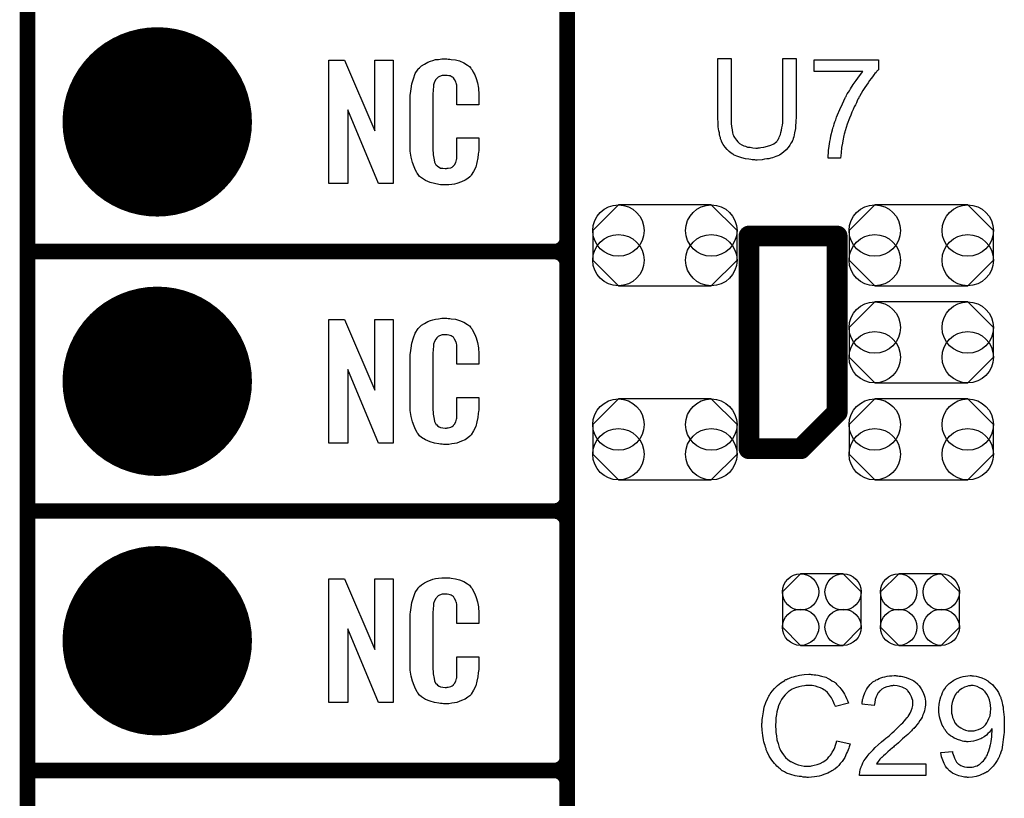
# Model space of a CAD drawing. Extents: x -0.07 to 0.95, y -0.15 to 2.1.
# Tile 2 of 18: x -0.05 to 0.33, y 0.14 to 0.44. Entities that reach past the tile are written whole.
import ezdxf

# ---------------------------------------------------------------- set-up
doc = ezdxf.new("R2010")
doc.units = 0
doc.layers.get('0').update_dxf_attribs({"linetype": 'CONTINUOUS'})
for name, color, linetype in [('gko', 6, 'CONTINUOUS'), ('gto', 2, 'CONTINUOUS'), ('gts', 1, 'CONTINUOUS')]:
    doc.layers.add(name, color=color, linetype=linetype)

# ---------------------------------------------------------------- blocks, each defined once
blk = doc.blocks.new('D43')
at = {"const_width": 0.004}
blk.add_lwpolyline([(-0.002, 0, 1), (0.002, 0, 1)], format="xyb", close=True, dxfattribs=at)
blk = doc.blocks.new('D60')
at = {"const_width": 0.003}
blk.add_lwpolyline([(-0.0015, 0, 1), (0.0015, 0, 1)], format="xyb", close=True, dxfattribs=at)
blk = doc.blocks.new('D70')
blk.add_lwpolyline([(-0.0152, 0.0068), (-0.0152, -0.0068), (-0.0082, -0.0138), (0.0082, -0.0138), (0.0152, -0.0068), (0.0152, 0.0068), (0.0082, 0.0138), (-0.0082, 0.0138)], close=True)
for centre in [(-0.0082, 0.0068), (0.0082, 0.0068), (-0.0082, -0.0068), (0.0082, -0.0068)]:
    blk.add_circle(centre, 0.007)
blk = doc.blocks.new('D71')
blk.add_lwpolyline([(0.0179, 0.0156), (-0.0179, 0.0156), (-0.0278, 0.0057), (-0.0278, -0.0057), (-0.0179, -0.0156), (0.0179, -0.0156), (0.0278, -0.0057), (0.0278, 0.0057)], close=True)
for centre in [(-0.0179, 0.0057), (0.0179, 0.0057), (-0.0179, -0.0057), (0.0179, -0.0057)]:
    blk.add_circle(centre, 0.0099)
blk = doc.blocks.new('D98')
at = {"const_width": 0.0365}
blk.add_lwpolyline([(-0.01825, 0, 1), (0.01825, 0, 1)], format="xyb", close=True, dxfattribs=at)

msp = doc.modelspace()

# ---------------------------------------------------------------- linework, layer by layer
at = {"layer": 'gko', "color": 6, "const_width": 0.006}
msp.add_lwpolyline([(-0.05, -0.15), (-0.05, 2.099)], dxfattribs=at)
at = {"layer": 'gto', "color": 2}
for points, const_width in [([(0.158, -0.022), (0.158, 0.722)], 0.006), ([(0.158, 0.355), (0.158, 0.445)], 0.006), ([(0.228, 0.274), (0.228, 0.356)], 0.008), ([(0.228, 0.356), (0.262, 0.356)], 0.008), ([(0.262, 0.288), (0.262, 0.356)], 0.008), ([(-0.05, 0.35), (0.153, 0.35)], 0.006), ([(-0.05, 0.35), (0.153, 0.35)], 0.006), ([(0.153, 0.35), (0.153, 0.35)], 0.006), ([(0.153, 0.35), (0.153, 0.35)], 0.006), ([(0.158, 0.345), (0.158, 0.345)], 0.006), ([(0.158, 0.345), (0.158, 0.345)], 0.006), ([(0.158, 0.345), (0.158, 0.345)], 0.006), ([(0.158, 0.345), (0.158, 0.345)], 0.006), ([(0.158, 0.255), (0.158, 0.345)], 0.006), ([(0.248, 0.274), (0.262, 0.288)], 0.008), ([(0.228, 0.274), (0.248, 0.274)], 0.008), ([(-0.05, 0.25), (0.153, 0.25)], 0.006), ([(-0.05, 0.25), (0.153, 0.25)], 0.006), ([(0.153, 0.25), (0.153, 0.25)], 0.006), ([(0.153, 0.25), (0.153, 0.25)], 0.006), ([(0.158, 0.245), (0.158, 0.245)], 0.006), ([(0.158, 0.245), (0.158, 0.245)], 0.006), ([(0.158, 0.245), (0.158, 0.245)], 0.006), ([(0.158, 0.245), (0.158, 0.245)], 0.006), ([(0.158, 0.155), (0.158, 0.245)], 0.006), ([(-0.05, 0.15), (0.153, 0.15)], 0.006), ([(-0.05, 0.15), (0.153, 0.15)], 0.006), ([(0.153, 0.15), (0.153, 0.15)], 0.006), ([(0.153, 0.15), (0.153, 0.15)], 0.006), ([(0.158, 0.145), (0.158, 0.145)], 0.006), ([(0.158, 0.145), (0.158, 0.145)], 0.006), ([(0.158, 0.145), (0.158, 0.145)], 0.006), ([(0.158, 0.145), (0.158, 0.145)], 0.006), ([(0.158, 0.055), (0.158, 0.145)], 0.006)]:
    msp.add_lwpolyline(points, dxfattribs=dict(at, const_width=const_width))
for points in [[(0.0909, 0.3762), (0.0852, 0.3762), (0.0735, 0.4046), (0.0735, 0.3762), (0.0661, 0.3762), (0.0661, 0.4238), (0.0722, 0.4238), (0.0838, 0.3966), (0.0838, 0.4238), (0.0909, 0.4238), (0.0909, 0.3762)], [(0.1121, 0.4242), (0.1127, 0.4242), (0.1133, 0.4241), (0.1149, 0.4239), (0.1165, 0.4235), (0.1181, 0.4228), (0.1196, 0.4219), (0.1203, 0.4214), (0.1209, 0.4207), (0.121, 0.4205), (0.1214, 0.4201), (0.1218, 0.4192), (0.1224, 0.4181), (0.1229, 0.4167), (0.1234, 0.415), (0.1238, 0.413), (0.1239, 0.4106), (0.1239, 0.4066), (0.1155, 0.4066), (0.1155, 0.4107), (0.1155, 0.4108), (0.1155, 0.4111), (0.1155, 0.4116), (0.1155, 0.4121), (0.1154, 0.4134), (0.1154, 0.4141), (0.1153, 0.4146), (0.1153, 0.4147), (0.1152, 0.4149), (0.115, 0.4154), (0.1146, 0.4163), (0.1141, 0.417), (0.1139, 0.4172), (0.1137, 0.4173), (0.1133, 0.4175), (0.1129, 0.4177), (0.1124, 0.4178), (0.1117, 0.4179), (0.1106, 0.4179), (0.1103, 0.4179), (0.1098, 0.4179), (0.1088, 0.4175), (0.1083, 0.4173), (0.1079, 0.4169), (0.1077, 0.4167), (0.1073, 0.4163), (0.1068, 0.4154), (0.1065, 0.4143), (0.1065, 0.4142), (0.1065, 0.4141), (0.1064, 0.4137), (0.1064, 0.4132), (0.1063, 0.4127), (0.1063, 0.4119), (0.1062, 0.4111), (0.1062, 0.4102), (0.1062, 0.3895), (0.1062, 0.3894), (0.1062, 0.3889), (0.1063, 0.3882), (0.1063, 0.3873), (0.1067, 0.3854), (0.1068, 0.3845), (0.1072, 0.3837), (0.1073, 0.3836), (0.1074, 0.3834), (0.1077, 0.3832), (0.108, 0.3829), (0.1086, 0.3825), (0.1092, 0.3822), (0.1101, 0.3821), (0.111, 0.382), (0.1114, 0.382), (0.1117, 0.3821), (0.1121, 0.3821), (0.1131, 0.3823), (0.1136, 0.3826), (0.114, 0.3829), (0.1141, 0.3829), (0.1141, 0.3831), (0.1145, 0.3835), (0.115, 0.3844), (0.1153, 0.3854), (0.1153, 0.3855), (0.1154, 0.3857), (0.1154, 0.386), (0.1154, 0.3865), (0.1154, 0.3871), (0.1155, 0.3878), (0.1155, 0.3886), (0.1155, 0.3895), (0.1155, 0.3938), (0.1239, 0.3938), (0.1239, 0.39), (0.1239, 0.3899), (0.1239, 0.3897), (0.1239, 0.3894), (0.1239, 0.3889), (0.1238, 0.3883), (0.1237, 0.3876), (0.1235, 0.3861), (0.1231, 0.3844), (0.1227, 0.3826), (0.1219, 0.3809), (0.121, 0.3794), (0.1209, 0.3792), (0.1204, 0.3788), (0.1197, 0.3782), (0.1187, 0.3775), (0.1173, 0.3769), (0.1155, 0.3762), (0.1146, 0.376), (0.1135, 0.3759), (0.1123, 0.3757), (0.1103, 0.3757), (0.1098, 0.3758), (0.1092, 0.3758), (0.1085, 0.3759), (0.1069, 0.3762), (0.1052, 0.3767), (0.1034, 0.3774), (0.1018, 0.3784), (0.1011, 0.379), (0.1005, 0.3797), (0.1005, 0.3798), (0.1004, 0.3799), (0.1002, 0.3802), (0.1, 0.3805), (0.0995, 0.3814), (0.099, 0.3827), (0.0983, 0.3844), (0.0979, 0.3864), (0.0975, 0.3887), (0.0974, 0.3914), (0.0974, 0.4083), (0.0974, 0.4084), (0.0974, 0.4087), (0.0974, 0.4091), (0.0975, 0.4096), (0.0975, 0.4103), (0.0976, 0.411), (0.0978, 0.4128), (0.0981, 0.4147), (0.0987, 0.4166), (0.0994, 0.4186), (0.1005, 0.4203), (0.1005, 0.4203), (0.1006, 0.4204), (0.101, 0.4209), (0.1018, 0.4216), (0.103, 0.4223), (0.1043, 0.423), (0.1053, 0.4234), (0.1062, 0.4237), (0.1072, 0.424), (0.1084, 0.4241), (0.1096, 0.4243), (0.1116, 0.4243), (0.1121, 0.4242)], [(0.2462, 0.4022), (0.2462, 0.4022), (0.2462, 0.4019), (0.2462, 0.4017), (0.2462, 0.4013), (0.2461, 0.4008), (0.2461, 0.4002), (0.2461, 0.3995), (0.246, 0.3989), (0.2459, 0.3974), (0.2456, 0.3958), (0.2453, 0.3943), (0.2451, 0.3936), (0.2449, 0.3929), (0.2449, 0.3929), (0.2448, 0.3928), (0.2447, 0.3926), (0.2446, 0.3924), (0.2442, 0.3918), (0.2438, 0.391), (0.2431, 0.3901), (0.2423, 0.3892), (0.2413, 0.3883), (0.2401, 0.3874), (0.24, 0.3874), (0.2399, 0.3873), (0.2398, 0.3873), (0.2395, 0.3871), (0.2391, 0.3869), (0.2387, 0.3868), (0.2383, 0.3866), (0.2377, 0.3864), (0.2371, 0.3862), (0.2364, 0.386), (0.2357, 0.3858), (0.2349, 0.3857), (0.234, 0.3856), (0.2331, 0.3854), (0.2312, 0.3853), (0.2307, 0.3853), (0.2303, 0.3854), (0.2298, 0.3854), (0.2293, 0.3854), (0.2287, 0.3855), (0.228, 0.3856), (0.2267, 0.3858), (0.2252, 0.3861), (0.2237, 0.3866), (0.2223, 0.3872), (0.2223, 0.3872), (0.2222, 0.3873), (0.222, 0.3874), (0.2218, 0.3875), (0.2212, 0.3879), (0.2204, 0.3886), (0.2196, 0.3893), (0.2188, 0.3902), (0.2181, 0.3913), (0.2174, 0.3925), (0.2174, 0.3926), (0.2174, 0.3927), (0.2173, 0.3929), (0.2172, 0.3932), (0.2171, 0.3935), (0.217, 0.394), (0.2168, 0.3945), (0.2167, 0.3951), (0.2166, 0.3958), (0.2164, 0.3965), (0.2163, 0.3973), (0.2162, 0.3981), (0.2161, 0.399), (0.2161, 0.4), (0.216, 0.4011), (0.216, 0.4022), (0.216, 0.4244), (0.2211, 0.4244), (0.2211, 0.4022), (0.2211, 0.4022), (0.2211, 0.402), (0.2211, 0.4017), (0.2211, 0.4014), (0.2212, 0.401), (0.2212, 0.4005), (0.2212, 0.3994), (0.2213, 0.3982), (0.2215, 0.397), (0.2217, 0.3958), (0.2218, 0.3953), (0.222, 0.3948), (0.222, 0.3947), (0.2222, 0.3944), (0.2224, 0.394), (0.2228, 0.3935), (0.2232, 0.3929), (0.2237, 0.3923), (0.2244, 0.3917), (0.2252, 0.3912), (0.2253, 0.3912), (0.2255, 0.391), (0.226, 0.3908), (0.2267, 0.3906), (0.2275, 0.3903), (0.2285, 0.3902), (0.2295, 0.39), (0.2307, 0.3899), (0.2313, 0.3899), (0.2316, 0.39), (0.2321, 0.39), (0.2326, 0.3901), (0.2338, 0.3903), (0.2351, 0.3906), (0.2364, 0.391), (0.2376, 0.3916), (0.2382, 0.392), (0.2387, 0.3924), (0.2388, 0.3925), (0.2388, 0.3925), (0.2389, 0.3927), (0.2391, 0.3929), (0.2393, 0.3933), (0.2395, 0.3936), (0.2397, 0.3941), (0.2399, 0.3946), (0.2401, 0.3952), (0.2403, 0.3959), (0.2405, 0.3968), (0.2407, 0.3977), (0.2409, 0.3987), (0.241, 0.3997), (0.2411, 0.4009), (0.2411, 0.4022), (0.2411, 0.4244), (0.2462, 0.4244), (0.2462, 0.4022)], [(0.2779, 0.4202), (0.2779, 0.4201), (0.2778, 0.42), (0.2776, 0.4198), (0.2773, 0.4195), (0.277, 0.4191), (0.2765, 0.4186), (0.2761, 0.4181), (0.2756, 0.4174), (0.2751, 0.4167), (0.2745, 0.416), (0.2739, 0.4151), (0.2733, 0.4142), (0.2726, 0.4132), (0.2719, 0.4121), (0.2713, 0.411), (0.2706, 0.4098), (0.2706, 0.4098), (0.2704, 0.4095), (0.2703, 0.4092), (0.27, 0.4087), (0.2697, 0.4081), (0.2694, 0.4074), (0.269, 0.4066), (0.2686, 0.4058), (0.2682, 0.4048), (0.2677, 0.4038), (0.2672, 0.4026), (0.2668, 0.4015), (0.2659, 0.3991), (0.2651, 0.3965), (0.2651, 0.3965), (0.265, 0.3963), (0.265, 0.396), (0.2648, 0.3957), (0.2647, 0.3953), (0.2646, 0.3947), (0.2645, 0.3941), (0.2643, 0.3934), (0.2642, 0.3927), (0.264, 0.3918), (0.2637, 0.3901), (0.2635, 0.3881), (0.2633, 0.386), (0.2585, 0.386), (0.2585, 0.3861), (0.2585, 0.3862), (0.2585, 0.3864), (0.2585, 0.3868), (0.2585, 0.3872), (0.2586, 0.3878), (0.2586, 0.3884), (0.2587, 0.3891), (0.2588, 0.3898), (0.2589, 0.3906), (0.2591, 0.3916), (0.2592, 0.3925), (0.2594, 0.3935), (0.2596, 0.3946), (0.2602, 0.3969), (0.2602, 0.3969), (0.2602, 0.3972), (0.2603, 0.3975), (0.2605, 0.398), (0.2607, 0.3985), (0.2609, 0.3992), (0.2611, 0.4), (0.2615, 0.4008), (0.2618, 0.4018), (0.2621, 0.4027), (0.263, 0.4048), (0.264, 0.407), (0.2651, 0.4093), (0.2651, 0.4093), (0.2652, 0.4095), (0.2654, 0.4098), (0.2656, 0.4103), (0.2659, 0.4108), (0.2663, 0.4114), (0.2667, 0.412), (0.2671, 0.4128), (0.2682, 0.4144), (0.2693, 0.416), (0.2706, 0.4177), (0.2719, 0.4194), (0.2531, 0.4194), (0.2531, 0.4239), (0.2779, 0.4239), (0.2779, 0.4202)], [(0.0909, 0.2762), (0.0852, 0.2762), (0.0735, 0.3046), (0.0735, 0.2762), (0.0661, 0.2762), (0.0661, 0.3238), (0.0722, 0.3238), (0.0838, 0.2966), (0.0838, 0.3238), (0.0909, 0.3238), (0.0909, 0.2762)], [(0.1121, 0.3242), (0.1127, 0.3242), (0.1133, 0.3241), (0.1149, 0.3239), (0.1165, 0.3235), (0.1181, 0.3228), (0.1196, 0.3219), (0.1203, 0.3214), (0.1209, 0.3207), (0.121, 0.3205), (0.1214, 0.3201), (0.1218, 0.3192), (0.1224, 0.3181), (0.1229, 0.3167), (0.1234, 0.315), (0.1238, 0.3129), (0.1239, 0.3106), (0.1239, 0.3066), (0.1155, 0.3066), (0.1155, 0.3107), (0.1155, 0.3108), (0.1155, 0.3111), (0.1155, 0.3116), (0.1155, 0.3121), (0.1154, 0.3134), (0.1154, 0.3141), (0.1153, 0.3146), (0.1153, 0.3147), (0.1152, 0.3149), (0.115, 0.3154), (0.1146, 0.3163), (0.1141, 0.317), (0.1139, 0.3172), (0.1137, 0.3173), (0.1133, 0.3175), (0.1129, 0.3177), (0.1124, 0.3178), (0.1117, 0.3179), (0.1106, 0.3179), (0.1103, 0.3179), (0.1098, 0.3179), (0.1088, 0.3175), (0.1083, 0.3173), (0.1079, 0.3169), (0.1077, 0.3167), (0.1073, 0.3163), (0.1068, 0.3154), (0.1065, 0.3143), (0.1065, 0.3142), (0.1065, 0.3141), (0.1064, 0.3137), (0.1064, 0.3132), (0.1063, 0.3127), (0.1063, 0.3119), (0.1062, 0.3111), (0.1062, 0.3102), (0.1062, 0.2895), (0.1062, 0.2894), (0.1062, 0.2889), (0.1063, 0.2882), (0.1063, 0.2873), (0.1067, 0.2854), (0.1068, 0.2845), (0.1072, 0.2837), (0.1073, 0.2836), (0.1074, 0.2834), (0.1077, 0.2832), (0.108, 0.2829), (0.1086, 0.2825), (0.1092, 0.2822), (0.1101, 0.2821), (0.111, 0.282), (0.1114, 0.282), (0.1117, 0.2821), (0.1121, 0.2821), (0.1131, 0.2823), (0.1136, 0.2826), (0.114, 0.2829), (0.1141, 0.2829), (0.1141, 0.2831), (0.1145, 0.2835), (0.115, 0.2844), (0.1153, 0.2854), (0.1153, 0.2855), (0.1154, 0.2857), (0.1154, 0.286), (0.1154, 0.2865), (0.1154, 0.2871), (0.1155, 0.2878), (0.1155, 0.2886), (0.1155, 0.2895), (0.1155, 0.2938), (0.1239, 0.2938), (0.1239, 0.29), (0.1239, 0.2899), (0.1239, 0.2897), (0.1239, 0.2894), (0.1239, 0.2889), (0.1238, 0.2883), (0.1237, 0.2876), (0.1235, 0.2861), (0.1231, 0.2844), (0.1227, 0.2826), (0.1219, 0.2809), (0.121, 0.2794), (0.1209, 0.2792), (0.1204, 0.2788), (0.1197, 0.2782), (0.1187, 0.2775), (0.1173, 0.2769), (0.1155, 0.2762), (0.1146, 0.276), (0.1135, 0.2759), (0.1123, 0.2757), (0.1103, 0.2757), (0.1098, 0.2758), (0.1092, 0.2758), (0.1085, 0.2759), (0.1069, 0.2762), (0.1052, 0.2767), (0.1034, 0.2774), (0.1018, 0.2784), (0.1011, 0.279), (0.1005, 0.2797), (0.1005, 0.2798), (0.1004, 0.2799), (0.1002, 0.2802), (0.1, 0.2805), (0.0995, 0.2814), (0.099, 0.2827), (0.0983, 0.2844), (0.0979, 0.2864), (0.0975, 0.2887), (0.0974, 0.2914), (0.0974, 0.3083), (0.0974, 0.3084), (0.0974, 0.3087), (0.0974, 0.3091), (0.0975, 0.3096), (0.0975, 0.3103), (0.0976, 0.311), (0.0978, 0.3128), (0.0981, 0.3147), (0.0987, 0.3167), (0.0994, 0.3186), (0.1005, 0.3203), (0.1005, 0.3203), (0.1006, 0.3204), (0.101, 0.3209), (0.1018, 0.3216), (0.103, 0.3223), (0.1043, 0.323), (0.1053, 0.3234), (0.1062, 0.3237), (0.1072, 0.324), (0.1084, 0.3241), (0.1096, 0.3243), (0.1116, 0.3243), (0.1121, 0.3242)], [(0.1121, 0.2242), (0.1127, 0.2242), (0.1133, 0.2241), (0.1149, 0.2239), (0.1165, 0.2235), (0.1181, 0.2228), (0.1196, 0.2219), (0.1203, 0.2214), (0.1209, 0.2207), (0.121, 0.2205), (0.1214, 0.2201), (0.1218, 0.2192), (0.1224, 0.2181), (0.1229, 0.2167), (0.1234, 0.215), (0.1238, 0.213), (0.1239, 0.2106), (0.1239, 0.2066), (0.1155, 0.2066), (0.1155, 0.2107), (0.1155, 0.2108), (0.1155, 0.2111), (0.1155, 0.2116), (0.1155, 0.2121), (0.1154, 0.2134), (0.1154, 0.2141), (0.1153, 0.2146), (0.1153, 0.2147), (0.1152, 0.2149), (0.115, 0.2154), (0.1146, 0.2163), (0.1141, 0.217), (0.1139, 0.2172), (0.1137, 0.2173), (0.1133, 0.2175), (0.1129, 0.2177), (0.1124, 0.2178), (0.1117, 0.2179), (0.1106, 0.2179), (0.1103, 0.2179), (0.1098, 0.2179), (0.1088, 0.2175), (0.1083, 0.2173), (0.1079, 0.2169), (0.1077, 0.2167), (0.1073, 0.2163), (0.1068, 0.2154), (0.1065, 0.2143), (0.1065, 0.2142), (0.1065, 0.2141), (0.1064, 0.2137), (0.1064, 0.2132), (0.1063, 0.2127), (0.1063, 0.2119), (0.1062, 0.2111), (0.1062, 0.2102), (0.1062, 0.1895), (0.1062, 0.1894), (0.1062, 0.1889), (0.1063, 0.1882), (0.1063, 0.1873), (0.1067, 0.1854), (0.1068, 0.1845), (0.1072, 0.1837), (0.1073, 0.1836), (0.1074, 0.1834), (0.1077, 0.1832), (0.108, 0.1829), (0.1086, 0.1825), (0.1092, 0.1822), (0.1101, 0.1821), (0.111, 0.182), (0.1114, 0.182), (0.1117, 0.1821), (0.1121, 0.1821), (0.1131, 0.1823), (0.1136, 0.1826), (0.114, 0.1829), (0.1141, 0.1829), (0.1141, 0.1831), (0.1145, 0.1835), (0.115, 0.1844), (0.1153, 0.1854), (0.1153, 0.1855), (0.1154, 0.1857), (0.1154, 0.186), (0.1154, 0.1865), (0.1154, 0.187), (0.1155, 0.1878), (0.1155, 0.1886), (0.1155, 0.1895), (0.1155, 0.1938), (0.1239, 0.1938), (0.1239, 0.19), (0.1239, 0.1899), (0.1239, 0.1897), (0.1239, 0.1894), (0.1239, 0.1889), (0.1238, 0.1883), (0.1237, 0.1876), (0.1235, 0.1861), (0.1231, 0.1844), (0.1227, 0.1826), (0.1219, 0.1809), (0.121, 0.1794), (0.1209, 0.1792), (0.1204, 0.1788), (0.1197, 0.1782), (0.1187, 0.1775), (0.1173, 0.1769), (0.1155, 0.1762), (0.1146, 0.176), (0.1135, 0.1759), (0.1123, 0.1757), (0.1103, 0.1757), (0.1098, 0.1758), (0.1092, 0.1758), (0.1085, 0.1759), (0.1069, 0.1762), (0.1052, 0.1767), (0.1034, 0.1774), (0.1018, 0.1784), (0.1011, 0.179), (0.1005, 0.1797), (0.1005, 0.1798), (0.1004, 0.1799), (0.1002, 0.1802), (0.1, 0.1805), (0.0995, 0.1814), (0.099, 0.1827), (0.0983, 0.1844), (0.0979, 0.1864), (0.0975, 0.1887), (0.0974, 0.1914), (0.0974, 0.2083), (0.0974, 0.2084), (0.0974, 0.2087), (0.0974, 0.2091), (0.0975, 0.2096), (0.0975, 0.2103), (0.0976, 0.211), (0.0978, 0.2128), (0.0981, 0.2147), (0.0987, 0.2166), (0.0994, 0.2186), (0.1005, 0.2203), (0.1005, 0.2203), (0.1006, 0.2204), (0.101, 0.2209), (0.1018, 0.2216), (0.103, 0.2223), (0.1043, 0.223), (0.1053, 0.2234), (0.1062, 0.2237), (0.1072, 0.224), (0.1084, 0.2241), (0.1096, 0.2243), (0.1116, 0.2243), (0.1121, 0.2242)], [(0.0909, 0.1762), (0.0852, 0.1762), (0.0735, 0.2046), (0.0735, 0.1762), (0.0661, 0.1762), (0.0661, 0.2238), (0.0722, 0.2238), (0.0838, 0.1966), (0.0838, 0.2238), (0.0909, 0.2238), (0.0909, 0.1762)], [(0.252, 0.187), (0.2525, 0.187), (0.2531, 0.1869), (0.2538, 0.1868), (0.2545, 0.1867), (0.256, 0.1864), (0.2576, 0.1859), (0.2585, 0.1855), (0.2593, 0.1851), (0.26, 0.1846), (0.2608, 0.1841), (0.2609, 0.1841), (0.261, 0.184), (0.2612, 0.1839), (0.2615, 0.1836), (0.2617, 0.1833), (0.2621, 0.1829), (0.2625, 0.1825), (0.263, 0.182), (0.2634, 0.1815), (0.2639, 0.1808), (0.2644, 0.1801), (0.2648, 0.1794), (0.2652, 0.1786), (0.2656, 0.1777), (0.266, 0.1769), (0.2663, 0.1759), (0.2613, 0.1747), (0.2613, 0.1748), (0.2612, 0.1749), (0.2611, 0.1751), (0.261, 0.1754), (0.2609, 0.1757), (0.2607, 0.1761), (0.2603, 0.177), (0.2598, 0.178), (0.2591, 0.179), (0.2583, 0.18), (0.2574, 0.1808), (0.2573, 0.1809), (0.2569, 0.1811), (0.2564, 0.1814), (0.2556, 0.1818), (0.2547, 0.1821), (0.2536, 0.1825), (0.2524, 0.1827), (0.251, 0.1827), (0.2505, 0.1827), (0.2503, 0.1827), (0.2499, 0.1827), (0.2494, 0.1826), (0.2484, 0.1825), (0.2472, 0.1822), (0.246, 0.1819), (0.2447, 0.1813), (0.2435, 0.1806), (0.2435, 0.1806), (0.2434, 0.1805), (0.243, 0.1802), (0.2425, 0.1797), (0.2419, 0.1791), (0.2412, 0.1782), (0.2405, 0.1773), (0.2399, 0.1761), (0.2394, 0.1749), (0.2394, 0.1748), (0.2393, 0.1747), (0.2393, 0.1745), (0.2392, 0.1743), (0.2391, 0.1739), (0.239, 0.1735), (0.2388, 0.1726), (0.2386, 0.1715), (0.2384, 0.1703), (0.2383, 0.1689), (0.2382, 0.1675), (0.2382, 0.1674), (0.2382, 0.1673), (0.2382, 0.167), (0.2382, 0.1666), (0.2383, 0.1663), (0.2383, 0.1658), (0.2383, 0.1652), (0.2384, 0.1646), (0.2386, 0.1633), (0.2388, 0.1618), (0.2392, 0.1604), (0.2396, 0.1589), (0.2396, 0.1589), (0.2397, 0.1588), (0.2398, 0.1586), (0.2399, 0.1583), (0.2402, 0.1577), (0.2407, 0.1569), (0.2413, 0.156), (0.2421, 0.155), (0.243, 0.1542), (0.244, 0.1534), (0.2441, 0.1534), (0.2442, 0.1534), (0.2444, 0.1533), (0.2446, 0.1532), (0.2449, 0.1531), (0.2452, 0.1529), (0.246, 0.1526), (0.247, 0.1522), (0.2481, 0.1519), (0.2493, 0.1517), (0.2506, 0.1517), (0.251, 0.1517), (0.2513, 0.1517), (0.2517, 0.1517), (0.2521, 0.1518), (0.2531, 0.152), (0.2543, 0.1523), (0.2554, 0.1527), (0.2566, 0.1533), (0.2573, 0.1537), (0.2578, 0.1541), (0.2579, 0.1542), (0.2579, 0.1542), (0.2581, 0.1544), (0.2583, 0.1545), (0.2585, 0.1548), (0.2588, 0.1552), (0.2591, 0.1555), (0.2594, 0.1559), (0.2598, 0.1564), (0.2601, 0.157), (0.2605, 0.1575), (0.2608, 0.1582), (0.2611, 0.1589), (0.2614, 0.1597), (0.2616, 0.1605), (0.2619, 0.1614), (0.267, 0.1602), (0.267, 0.1601), (0.2669, 0.1599), (0.2668, 0.1595), (0.2666, 0.1591), (0.2665, 0.1586), (0.2662, 0.158), (0.266, 0.1573), (0.2656, 0.1566), (0.2649, 0.155), (0.2639, 0.1535), (0.2632, 0.1527), (0.2626, 0.1519), (0.262, 0.1513), (0.2612, 0.1506), (0.2611, 0.1506), (0.261, 0.1504), (0.2607, 0.1503), (0.2605, 0.1501), (0.26, 0.1498), (0.2596, 0.1496), (0.259, 0.1493), (0.2584, 0.149), (0.2576, 0.1487), (0.2569, 0.1484), (0.256, 0.1481), (0.2551, 0.1478), (0.2542, 0.1476), (0.2532, 0.1475), (0.2521, 0.1474), (0.251, 0.1473), (0.2504, 0.1473), (0.25, 0.1474), (0.2495, 0.1474), (0.2489, 0.1474), (0.2482, 0.1476), (0.2474, 0.1477), (0.2458, 0.1479), (0.2442, 0.1484), (0.2425, 0.149), (0.2417, 0.1494), (0.2409, 0.1498), (0.2409, 0.1499), (0.2408, 0.1499), (0.2405, 0.1501), (0.2403, 0.1503), (0.24, 0.1506), (0.2396, 0.1509), (0.2392, 0.1513), (0.2387, 0.1517), (0.2383, 0.1522), (0.2378, 0.1527), (0.2368, 0.154), (0.2358, 0.1555), (0.235, 0.1572), (0.235, 0.1572), (0.2349, 0.1574), (0.2348, 0.1577), (0.2347, 0.158), (0.2346, 0.1584), (0.2344, 0.159), (0.2342, 0.1596), (0.234, 0.1603), (0.2338, 0.161), (0.2336, 0.1618), (0.2333, 0.1635), (0.2331, 0.1655), (0.233, 0.1675), (0.233, 0.1675), (0.233, 0.1678), (0.233, 0.1681), (0.2331, 0.1685), (0.2331, 0.169), (0.2331, 0.1696), (0.2332, 0.1703), (0.2333, 0.171), (0.2336, 0.1726), (0.2339, 0.1744), (0.2345, 0.1762), (0.2353, 0.1779), (0.2353, 0.178), (0.2354, 0.1781), (0.2355, 0.1784), (0.2357, 0.1786), (0.2359, 0.179), (0.2362, 0.1795), (0.2369, 0.1805), (0.2379, 0.1816), (0.239, 0.1827), (0.2403, 0.1838), (0.2418, 0.1847), (0.2418, 0.1848), (0.242, 0.1849), (0.2422, 0.185), (0.2425, 0.1851), (0.2429, 0.1853), (0.2434, 0.1855), (0.2439, 0.1857), (0.2445, 0.1859), (0.2452, 0.1861), (0.2459, 0.1864), (0.2475, 0.1867), (0.2493, 0.187), (0.2511, 0.1871), (0.2516, 0.1871), (0.252, 0.187)], [(0.2849, 0.1865), (0.2854, 0.1865), (0.2859, 0.1864), (0.2866, 0.1863), (0.2872, 0.1862), (0.2886, 0.1858), (0.2901, 0.1852), (0.2908, 0.1849), (0.2915, 0.1845), (0.2922, 0.184), (0.2928, 0.1835), (0.2928, 0.1834), (0.2929, 0.1834), (0.2931, 0.1831), (0.2933, 0.1829), (0.2936, 0.1826), (0.2938, 0.1822), (0.2941, 0.1819), (0.2944, 0.1814), (0.295, 0.1803), (0.2955, 0.179), (0.2958, 0.1783), (0.2959, 0.1775), (0.296, 0.1767), (0.296, 0.1759), (0.296, 0.1758), (0.296, 0.1755), (0.296, 0.1751), (0.2959, 0.1745), (0.2958, 0.1738), (0.2956, 0.173), (0.2954, 0.1722), (0.295, 0.1714), (0.295, 0.1713), (0.2949, 0.171), (0.2947, 0.1705), (0.2943, 0.1699), (0.2939, 0.1693), (0.2933, 0.1684), (0.2927, 0.1676), (0.2919, 0.1666), (0.2918, 0.1665), (0.2915, 0.1662), (0.2912, 0.1659), (0.2909, 0.1656), (0.2906, 0.1653), (0.2902, 0.1649), (0.2897, 0.1644), (0.2892, 0.1639), (0.2886, 0.1634), (0.2879, 0.1628), (0.2872, 0.1622), (0.2864, 0.1614), (0.2856, 0.1607), (0.2847, 0.1599), (0.2846, 0.1599), (0.2845, 0.1598), (0.2843, 0.1596), (0.284, 0.1594), (0.2837, 0.159), (0.2833, 0.1587), (0.2824, 0.158), (0.2815, 0.1572), (0.2806, 0.1563), (0.2798, 0.1556), (0.2795, 0.1553), (0.2792, 0.155), (0.2791, 0.155), (0.279, 0.1548), (0.2787, 0.1546), (0.2785, 0.1543), (0.2782, 0.1539), (0.2778, 0.1535), (0.2772, 0.1526), (0.2961, 0.1526), (0.2961, 0.148), (0.2706, 0.148), (0.2706, 0.1481), (0.2706, 0.1483), (0.2706, 0.1486), (0.2707, 0.1491), (0.2707, 0.1496), (0.2709, 0.1501), (0.271, 0.1507), (0.2712, 0.1513), (0.2712, 0.1513), (0.2712, 0.1514), (0.2714, 0.1517), (0.2716, 0.1522), (0.2719, 0.1529), (0.2723, 0.1537), (0.2729, 0.1545), (0.2735, 0.1554), (0.2743, 0.1564), (0.2743, 0.1564), (0.2744, 0.1565), (0.2747, 0.1568), (0.2752, 0.1573), (0.2759, 0.158), (0.2767, 0.1589), (0.2778, 0.1599), (0.2791, 0.161), (0.2805, 0.1622), (0.2805, 0.1622), (0.2807, 0.1624), (0.2811, 0.1627), (0.2815, 0.163), (0.282, 0.1634), (0.2826, 0.1639), (0.2832, 0.1645), (0.2839, 0.1651), (0.2853, 0.1664), (0.2867, 0.1678), (0.2873, 0.1684), (0.2879, 0.1691), (0.2885, 0.1697), (0.2889, 0.1703), (0.2889, 0.1704), (0.2891, 0.1704), (0.2892, 0.1706), (0.2893, 0.1708), (0.2897, 0.1714), (0.2901, 0.1721), (0.2905, 0.173), (0.2909, 0.174), (0.2911, 0.175), (0.2912, 0.176), (0.2912, 0.1761), (0.2912, 0.1761), (0.2912, 0.1765), (0.2911, 0.177), (0.2909, 0.1776), (0.2907, 0.1784), (0.2903, 0.1792), (0.2898, 0.18), (0.2892, 0.1807), (0.2891, 0.1809), (0.2888, 0.1811), (0.2884, 0.1814), (0.2878, 0.1817), (0.287, 0.1821), (0.2861, 0.1824), (0.2851, 0.1826), (0.2839, 0.1827), (0.2836, 0.1827), (0.2833, 0.1826), (0.2827, 0.1826), (0.2819, 0.1824), (0.2811, 0.1822), (0.2801, 0.1818), (0.2792, 0.1813), (0.2784, 0.1806), (0.2783, 0.1805), (0.2781, 0.1802), (0.2777, 0.1798), (0.2774, 0.1791), (0.277, 0.1784), (0.2767, 0.1774), (0.2765, 0.1762), (0.2763, 0.175), (0.2715, 0.1755), (0.2715, 0.1755), (0.2716, 0.1757), (0.2716, 0.176), (0.2716, 0.1764), (0.2717, 0.1768), (0.2718, 0.1773), (0.272, 0.1779), (0.2722, 0.1785), (0.2726, 0.1799), (0.2733, 0.1812), (0.2737, 0.1819), (0.2742, 0.1825), (0.2747, 0.1831), (0.2752, 0.1837), (0.2753, 0.1837), (0.2754, 0.1838), (0.2756, 0.184), (0.2758, 0.1841), (0.2762, 0.1844), (0.2766, 0.1846), (0.277, 0.1849), (0.2776, 0.1851), (0.2782, 0.1854), (0.2788, 0.1857), (0.2796, 0.1859), (0.2803, 0.1861), (0.2812, 0.1863), (0.2821, 0.1865), (0.283, 0.1865), (0.284, 0.1866), (0.2846, 0.1866), (0.2849, 0.1865)], [(0.3139, 0.1865), (0.3141, 0.1865), (0.3145, 0.1865), (0.3155, 0.1863), (0.3165, 0.1861), (0.3177, 0.1857), (0.3189, 0.1852), (0.32, 0.1845), (0.3201, 0.1845), (0.3201, 0.1844), (0.3203, 0.1843), (0.3205, 0.1841), (0.3211, 0.1837), (0.3218, 0.1831), (0.3225, 0.1822), (0.3234, 0.1812), (0.3241, 0.1801), (0.3247, 0.1787), (0.3247, 0.1787), (0.3248, 0.1786), (0.3249, 0.1784), (0.325, 0.1781), (0.3251, 0.1777), (0.3253, 0.1772), (0.3254, 0.1766), (0.3256, 0.176), (0.3257, 0.1753), (0.3259, 0.1745), (0.326, 0.1736), (0.3261, 0.1726), (0.3262, 0.1716), (0.3264, 0.1705), (0.3264, 0.1693), (0.3264, 0.168), (0.3264, 0.1679), (0.3264, 0.1676), (0.3264, 0.1673), (0.3264, 0.1668), (0.3264, 0.1661), (0.3264, 0.1654), (0.3263, 0.1646), (0.3262, 0.1638), (0.326, 0.1619), (0.3257, 0.1599), (0.3254, 0.158), (0.3251, 0.157), (0.3248, 0.1562), (0.3248, 0.1562), (0.3247, 0.156), (0.3246, 0.1558), (0.3245, 0.1555), (0.3244, 0.1552), (0.3241, 0.1547), (0.3236, 0.1538), (0.3229, 0.1527), (0.3221, 0.1516), (0.3211, 0.1506), (0.32, 0.1496), (0.32, 0.1496), (0.3199, 0.1495), (0.3197, 0.1494), (0.3195, 0.1493), (0.3191, 0.1491), (0.3188, 0.1489), (0.3184, 0.1487), (0.3179, 0.1485), (0.3169, 0.1481), (0.3156, 0.1477), (0.3142, 0.1474), (0.3126, 0.1473), (0.3122, 0.1473), (0.3119, 0.1474), (0.3115, 0.1474), (0.3111, 0.1474), (0.31, 0.1477), (0.3089, 0.1479), (0.3076, 0.1484), (0.3064, 0.149), (0.3058, 0.1494), (0.3053, 0.1498), (0.3052, 0.1499), (0.3052, 0.1499), (0.305, 0.1501), (0.3048, 0.1503), (0.3046, 0.1506), (0.3043, 0.1509), (0.3038, 0.1517), (0.3032, 0.1527), (0.3027, 0.1539), (0.3022, 0.1553), (0.3019, 0.1569), (0.3064, 0.1573), (0.3064, 0.1572), (0.3065, 0.1571), (0.3065, 0.157), (0.3065, 0.1568), (0.3067, 0.1562), (0.3069, 0.1555), (0.3072, 0.1547), (0.3076, 0.1539), (0.308, 0.1532), (0.3086, 0.1526), (0.3086, 0.1526), (0.3089, 0.1524), (0.3093, 0.1522), (0.3097, 0.1519), (0.3103, 0.1517), (0.311, 0.1514), (0.3119, 0.1513), (0.3128, 0.1512), (0.3131, 0.1512), (0.3135, 0.1513), (0.314, 0.1513), (0.3146, 0.1514), (0.3153, 0.1516), (0.3159, 0.1518), (0.3165, 0.1522), (0.3166, 0.1522), (0.3168, 0.1523), (0.3171, 0.1526), (0.3175, 0.1529), (0.3179, 0.1533), (0.3184, 0.1537), (0.3188, 0.1542), (0.3192, 0.1548), (0.3193, 0.1549), (0.3194, 0.1552), (0.3196, 0.1555), (0.3199, 0.156), (0.3201, 0.1567), (0.3204, 0.1575), (0.3207, 0.1584), (0.321, 0.1594), (0.321, 0.1594), (0.321, 0.1595), (0.321, 0.1597), (0.3211, 0.1599), (0.3212, 0.1604), (0.3214, 0.1612), (0.3215, 0.162), (0.3216, 0.163), (0.3216, 0.164), (0.3217, 0.1651), (0.3217, 0.1652), (0.3217, 0.1654), (0.3217, 0.1656), (0.3217, 0.1661), (0.3216, 0.166), (0.3214, 0.1657), (0.3211, 0.1653), (0.3207, 0.1648), (0.3201, 0.1642), (0.3195, 0.1636), (0.3187, 0.163), (0.3178, 0.1624), (0.3177, 0.1624), (0.3174, 0.1622), (0.3169, 0.162), (0.3162, 0.1618), (0.3154, 0.1615), (0.3145, 0.1613), (0.3135, 0.1611), (0.3125, 0.161), (0.312, 0.161), (0.3117, 0.1611), (0.3113, 0.1612), (0.3108, 0.1612), (0.3103, 0.1613), (0.3097, 0.1615), (0.3084, 0.1619), (0.3078, 0.1622), (0.3071, 0.1625), (0.3064, 0.1629), (0.3057, 0.1634), (0.305, 0.1639), (0.3044, 0.1645), (0.3044, 0.1645), (0.3043, 0.1646), (0.3042, 0.1648), (0.3039, 0.1651), (0.3037, 0.1655), (0.3034, 0.1659), (0.3031, 0.1664), (0.3028, 0.1669), (0.3025, 0.1675), (0.3022, 0.1682), (0.3019, 0.169), (0.3017, 0.1698), (0.3014, 0.1706), (0.3013, 0.1716), (0.3012, 0.1725), (0.3012, 0.1736), (0.3012, 0.1736), (0.3012, 0.1739), (0.3012, 0.1741), (0.3012, 0.1745), (0.3013, 0.175), (0.3013, 0.1756), (0.3014, 0.1762), (0.3016, 0.177), (0.302, 0.1784), (0.3023, 0.1792), (0.3026, 0.18), (0.303, 0.1808), (0.3035, 0.1815), (0.304, 0.1823), (0.3046, 0.183), (0.3047, 0.183), (0.3048, 0.1831), (0.3049, 0.1833), (0.3052, 0.1835), (0.3055, 0.1838), (0.306, 0.1841), (0.3064, 0.1844), (0.307, 0.1848), (0.3075, 0.1851), (0.3082, 0.1854), (0.3097, 0.186), (0.3105, 0.1862), (0.3114, 0.1864), (0.3123, 0.1865), (0.3132, 0.1866), (0.3136, 0.1866), (0.3139, 0.1865)], [(0.3144, 0.1827), (0.3135, 0.1827), (0.3133, 0.1826), (0.3126, 0.1826), (0.3119, 0.1824), (0.311, 0.1821), (0.3101, 0.1816), (0.3091, 0.181), (0.3087, 0.1805), (0.3083, 0.1801), (0.3083, 0.18), (0.3081, 0.18), (0.308, 0.1798), (0.3079, 0.1796), (0.3075, 0.1791), (0.3071, 0.1783), (0.3067, 0.1774), (0.3063, 0.1762), (0.3061, 0.1749), (0.306, 0.1734), (0.306, 0.1734), (0.306, 0.1733), (0.306, 0.1731), (0.306, 0.1728), (0.306, 0.1725), (0.3061, 0.1721), (0.3063, 0.1713), (0.3065, 0.1704), (0.3069, 0.1694), (0.3074, 0.1684), (0.3081, 0.1675), (0.3083, 0.1674), (0.3085, 0.1671), (0.309, 0.1668), (0.3096, 0.1664), (0.3105, 0.1659), (0.3114, 0.1655), (0.3125, 0.1653), (0.3136, 0.1652), (0.314, 0.1652), (0.3142, 0.1653), (0.3148, 0.1653), (0.3155, 0.1655), (0.3164, 0.1658), (0.3173, 0.1661), (0.3182, 0.1667), (0.319, 0.1675), (0.3191, 0.1676), (0.3194, 0.1679), (0.3197, 0.1684), (0.3201, 0.1691), (0.3205, 0.17), (0.3209, 0.1711), (0.3211, 0.1724), (0.3212, 0.1738), (0.3212, 0.1739), (0.3212, 0.174), (0.3212, 0.1742), (0.3211, 0.1745), (0.3211, 0.1749), (0.3211, 0.1752), (0.3209, 0.1761), (0.3207, 0.1772), (0.3203, 0.1783), (0.3197, 0.1794), (0.319, 0.1803), (0.319, 0.1804), (0.3189, 0.1804), (0.3186, 0.1807), (0.3182, 0.1811), (0.3176, 0.1815), (0.3168, 0.1819), (0.3159, 0.1823), (0.3149, 0.1826), (0.3144, 0.1827)]]:
    msp.add_lwpolyline(points, dxfattribs=at)
at = {"layer": 'gto', "color": 2, "const_width": 0.006}
for points in [[(0.153, 0.35, 0.414214), (0.158, 0.355)], [(0.158, 0.345, 0.414214), (0.153, 0.35)], [(0.158, 0.345, 0.414214), (0.153, 0.35)], [(0.153, 0.25, 0.414214), (0.158, 0.255)], [(0.158, 0.245, 0.414214), (0.153, 0.25)], [(0.158, 0.245, 0.414214), (0.153, 0.25)], [(0.153, 0.15, 0.414214), (0.158, 0.155)], [(0.158, 0.145, 0.414214), (0.153, 0.15)], [(0.158, 0.145, 0.414214), (0.153, 0.15)]]:
    msp.add_lwpolyline(points, format="xyb", dxfattribs=at)

# ---------------------------------------------------------------- block references
at = {"layer": 'gto'}
for name, p in [('D60', (0.158, 0.355)), ('D60', (0.158, 0.355)), ('D43', (0.228, 0.356)), ('D43', (0.262, 0.356)), ('D43', (0.262, 0.356)), ('D60', (-0.05, 0.35)), ('D60', (-0.05, 0.35)), ('D60', (0.153, 0.35)), ('D60', (0.153, 0.35)), ('D60', (0.153, 0.35)), ('D60', (0.153, 0.35)), ('D60', (0.153, 0.35)), ('D60', (0.153, 0.35)), ('D60', (0.153, 0.35)), ('D60', (0.158, 0.345)), ('D60', (0.158, 0.345)), ('D60', (0.158, 0.345)), ('D60', (0.158, 0.345)), ('D60', (0.158, 0.345)), ('D60', (0.158, 0.345)), ('D60', (0.158, 0.345)), ('D43', (0.262, 0.288)), ('D43', (0.262, 0.288)), ('D43', (0.228, 0.274)), ('D43', (0.228, 0.274)), ('D43', (0.248, 0.274)), ('D43', (0.248, 0.274)), ('D60', (0.158, 0.255)), ('D60', (0.158, 0.255)), ('D60', (-0.05, 0.25)), ('D60', (-0.05, 0.25)), ('D60', (0.153, 0.25)), ('D60', (0.153, 0.25)), ('D60', (0.153, 0.25)), ('D60', (0.153, 0.25)), ('D60', (0.153, 0.25)), ('D60', (0.153, 0.25)), ('D60', (0.153, 0.25)), ('D60', (0.158, 0.245)), ('D60', (0.158, 0.245)), ('D60', (0.158, 0.245)), ('D60', (0.158, 0.245)), ('D60', (0.158, 0.245)), ('D60', (0.158, 0.245)), ('D60', (0.158, 0.245)), ('D60', (0.158, 0.155)), ('D60', (0.158, 0.155)), ('D60', (-0.05, 0.15)), ('D60', (-0.05, 0.15)), ('D60', (0.153, 0.15)), ('D60', (0.153, 0.15)), ('D60', (0.153, 0.15)), ('D60', (0.153, 0.15)), ('D60', (0.153, 0.15)), ('D60', (0.153, 0.15)), ('D60', (0.153, 0.15)), ('D60', (0.158, 0.145)), ('D60', (0.158, 0.145)), ('D60', (0.158, 0.145)), ('D60', (0.158, 0.145)), ('D60', (0.158, 0.145)), ('D60', (0.158, 0.145)), ('D60', (0.158, 0.145))]:
    msp.add_blockref(name, p, dxfattribs=at)
at = {"layer": 'gts'}
for name, p in [('D98', (0, 0.4)), ('D71', (0.1956, 0.3524)), ('D71', (0.2944, 0.3524)), ('D98', (0, 0.3)), ('D71', (0.2944, 0.315)), ('D71', (0.1956, 0.2776)), ('D71', (0.2944, 0.2776)), ('D98', (0, 0.2)), ('D70', (0.2561, 0.212)), ('D70', (0.2939, 0.212))]:
    msp.add_blockref(name, p, dxfattribs=at)

doc.saveas('drawing.dxf')
